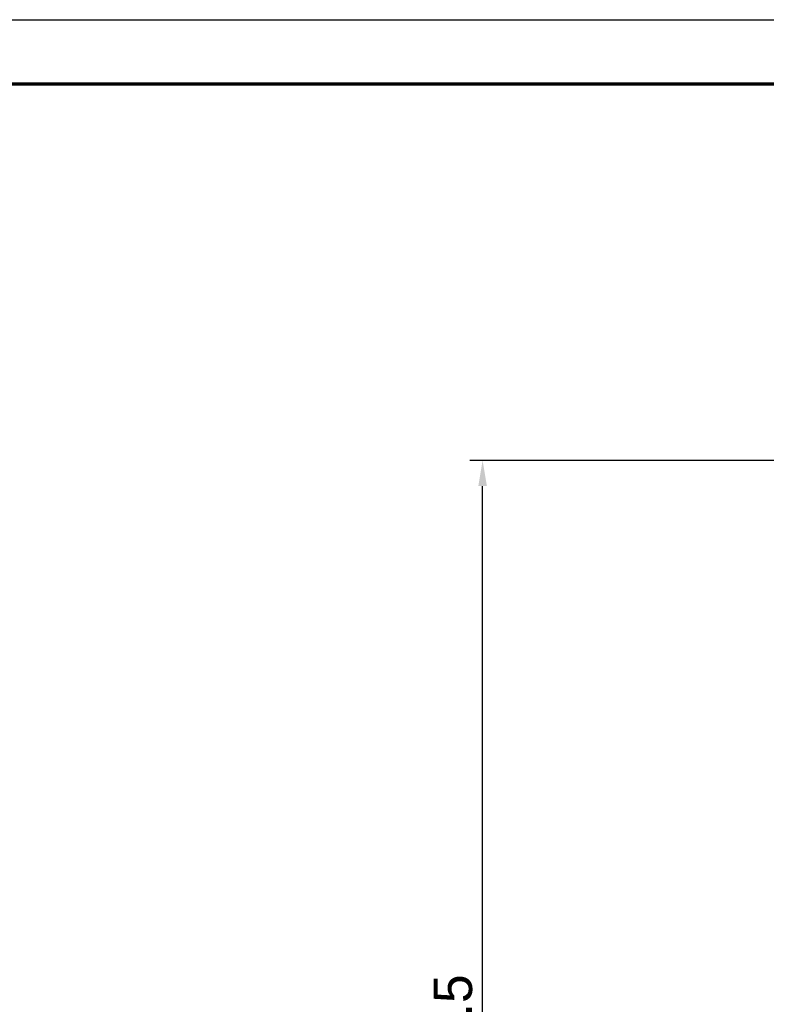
# Model space of a CAD drawing. Header units: millimetres. Extents: x 9946 to 11276, y -3292 to -1962.
# Tile 31 of 170: x 10337 to 10511, y -2192 to -1962. Entities that reach past the tile are written whole.
import ezdxf

# ---------------------------------------------------------------- set-up
doc = ezdxf.new("R2010")
doc.units = ezdxf.units.MM
doc.layers.add('ROXX NEO lite', color=7, linetype='Continuous', true_color=0x000000)
doc.dimstyles.get("Standard").update_dxf_attribs({"dimscale": 10, "dimtxt": 2.5, "dimasz": 3, "dimexe": 1, "dimexo": 0.5, "dimgap": 0.8, "dimtad": 1, "dimtoh": 1, "dimdec": 1, "dimzin": 1, "dimdsep": 46, "dimtxsty": 'Standard', "dimblk": 'OPEN90', "dimcen": 2.5, "dimadec": 1, "dimazin": 1, "dimtfac": 1, "dimtdec": 4, "dimtix": 1, "dimtofl": 0, "dimtmove": 1, "dimatfit": 3, "dimldrblk": 'OPEN90', "dimfxl": 1, "dimtolj": 1, "dimtzin": 1, "dimarcsym": 0})

# ---------------------------------------------------------------- blocks, each defined once
blk = doc.blocks.new('*D3')
at = {"layer": 'Defpoints', "color": 0}
for p in [(10445.02, -2064.87), (10521.14, -2064.87), (10521.14, -2335.41)]:
    blk.add_point(p, dxfattribs=at)
at = {"layer": 'ROXX NEO lite', "color": 0, "lineweight": -2}
for p, q in [((10515.14, -2064.87), (10442.02, -2064.87)), ((10445.02, -2329.41), (10445.02, -2070.87)), ((10515.14, -2335.41), (10442.02, -2335.41))]:
    blk.add_line(p, q, dxfattribs=at)
at = {"layer": 'ROXX NEO lite', "color": 0}
for points in [[(10446.02, -2070.87), (10444.02, -2070.87), (10445.02, -2064.87)], [(10444.02, -2329.41), (10446.02, -2329.41), (10445.02, -2335.41)]]:
    blk.add_solid(points, dxfattribs=at)
at = {"layer": 'ROXX NEO lite', "color": 0, "insert": (10438.12, -2200.14), "char_height": 9.002, "attachment_point": 5, "rotation": 90}
blk.add_mtext('\\A1;270.5', dxfattribs=at)

msp = doc.modelspace()

# ---------------------------------------------------------------- linework, layer by layer
at = {"layer": 'ROXX NEO lite', "color": 18, "true_color": 0x000000}
msp.add_lwpolyline([(11275.74, -3291.82), (9945.74, -3291.82), (9945.74, -1961.82), (11275.74, -1961.82)], close=True, dxfattribs=at)
at = {"layer": 'ROXX NEO lite', "color": 18, "lineweight": 70, "true_color": 0x000000}
msp.add_lwpolyline([(11260.74, -3276.82), (9960.74, -3276.82), (9960.74, -1976.82), (11260.74, -1976.82)], close=True, dxfattribs=at)

# ---------------------------------------------------------------- dimensions: what is measured, and where the dimension line sits
at = {"layer": 'ROXX NEO lite', "color": 5, "true_color": 0x0000ff}
dim = msp.add_linear_dim(base=(10445.02, -2064.87), p1=(10521.14, -2335.41), p2=(10521.14, -2064.87), angle=90, dimstyle='Standard', override={"dimscale": 3.0005, "dimtxt": 3, "dimasz": 2, "dimexe": 1, "dimexo": 2, "dimgap": 0.8, "dimtad": 1, "dimtih": 0, "dimtoh": 0, "dimdec": 1, "dimlfac": 1, "dimzin": 1, "dimtxsty": 'Standard', "dimsah": 0, "dimcen": 2.5, "dimadec": 1, "dimazin": 1, "dimtix": 0, "dimtmove": 0, "dimtzin": 1}, dxfattribs=at)
dim.commit()
dim.dimension.update_dxf_attribs({"geometry": '*D3', "text_midpoint": (10438.12, -2200.14)})

doc.saveas('drawing.dxf')
